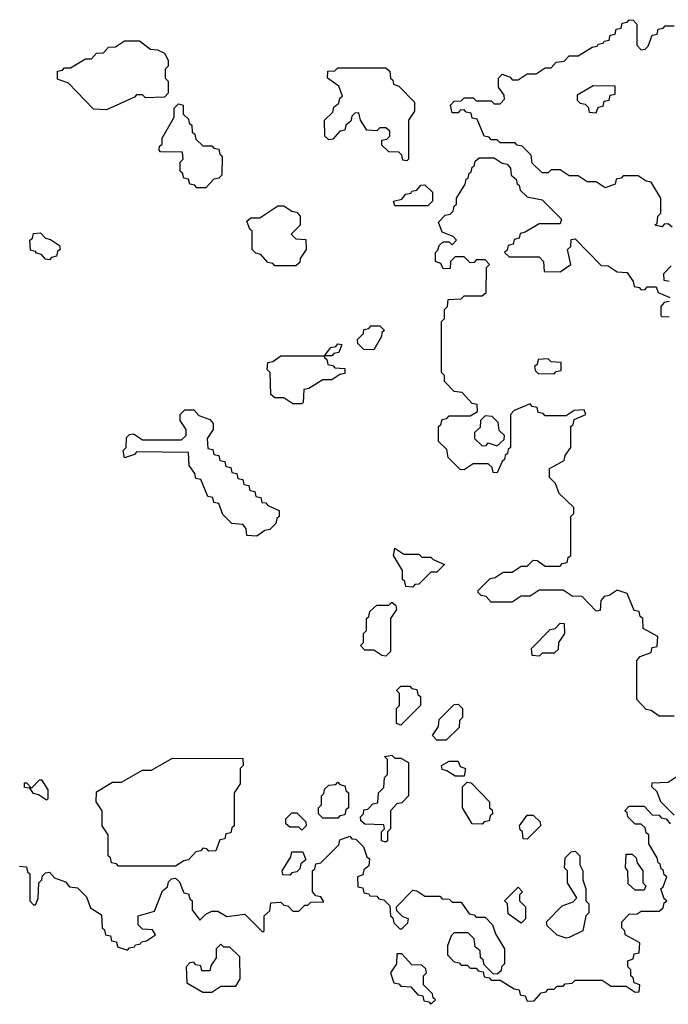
# Model space of a CAD drawing. Extents: x 2895860 to 3052244, y 542080 to 918683.
# Tile 40 of 133: x 2931186 to 2933345, y 716600 to 719880. Entities that reach past the tile are written whole.
import ezdxf

# ---------------------------------------------------------------- set-up
doc = ezdxf.new("R2010")
doc.units = 0

msp = doc.modelspace()

# ---------------------------------------------------------------- linework, layer by layer
at = {"layer": '0CON05XD'}
for points in [[(2933358.3, 719188.3), (2933345, 719200), (2933331.7, 719198.3), (2933325, 719190), (2933300, 719195), (2933308.3, 719201.7), (2933310, 719225), (2933320, 719235), (2933320, 719285), (2933288.3, 719338.3), (2933271.7, 719341.7), (2933245, 719360), (2933195, 719360), (2933188.3, 719351.7), (2933171.7, 719348.3), (2933168.3, 719331.7), (2933135, 719320), (2933105, 719340), (2933075, 719340), (2933045, 719360), (2933015, 719360), (2932985, 719380), (2932955, 719380), (2932945, 719370), (2932925, 719370), (2932891.7, 719401.7), (2932888.3, 719428.3), (2932858.3, 719458.3), (2932841.7, 719461.7), (2932835, 719470), (2932785, 719470), (2932775, 719480), (2932755, 719480), (2932748.3, 719488.3), (2932731.7, 719491.7), (2932708.3, 719548.3), (2932691.7, 719551.7), (2932688.3, 719568.3), (2932671.7, 719571.7), (2932665, 719580), (2932651.7, 719578.3), (2932645, 719570), (2932625, 719570), (2932620, 719595), (2932631.7, 719608.3), (2932655, 719610), (2932665, 719620), (2932695, 719620), (2932705, 719610), (2932755, 719610), (2932765, 719600), (2932785, 719600), (2932800, 719615), (2932798.3, 719628.3), (2932780, 719655), (2932780, 719685), (2932791.7, 719698.3), (2932818.3, 719688.3), (2932825, 719680), (2932845, 719680), (2932875, 719700), (2932905, 719700), (2932935, 719720), (2932955, 719720), (2932971.7, 719738.3), (2932998.3, 719741.7), (2933015, 719760), (2933045, 719760), (2933091.7, 719788.3), (2933108.3, 719791.7), (2933111.7, 719798.3), (2933128.3, 719801.7), (2933131.7, 719808.3), (2933148.3, 719811.7), (2933151.7, 719828.3), (2933168.3, 719831.7), (2933171.7, 719848.3), (2933188.3, 719851.7), (2933191.7, 719868.3), (2933208.3, 719871.7), (2933215, 719880), (2933228.3, 719878.3), (2933240, 719865), (2933240, 719795), (2933255, 719780), (2933268.3, 719781.7), (2933278.3, 719791.7), (2933291.7, 719828.3), (2933308.3, 719831.7), (2933311.7, 719848.3), (2933328.3, 719851.7), (2933335, 719860), (2933365, 719860)], [(2931475, 719580), (2931431.7, 719581.7), (2931348.3, 719668.3), (2931311.7, 719681.7), (2931311.7, 719708.3), (2931328.3, 719711.7), (2931335, 719720), (2931355, 719720), (2931405, 719750), (2931425, 719750), (2931441.7, 719768.3), (2931465, 719770), (2931481.7, 719788.3), (2931505, 719790), (2931535, 719810), (2931585, 719810), (2931621.7, 719781.7), (2931645, 719780), (2931668.3, 719768.3), (2931680, 719745), (2931680, 719725), (2931670, 719715), (2931670, 719685), (2931680, 719675), (2931680, 719635), (2931668.3, 719621.7), (2931605, 719620), (2931595, 719630), (2931575, 719630), (2931568.3, 719621.7), (2931475, 719580)], [(2932475, 719410), (2932461.7, 719411.7), (2932458.3, 719428.3), (2932448.3, 719438.3), (2932415, 719440), (2932391.7, 719461.7), (2932391.7, 719478.3), (2932408.3, 719481.7), (2932418.3, 719491.7), (2932418.3, 719508.3), (2932405, 719520), (2932385, 719520), (2932375, 719510), (2932341.7, 719511.7), (2932320, 719545), (2932315, 719570), (2932301.7, 719568.3), (2932291.7, 719558.3), (2932288.3, 719541.7), (2932271.7, 719528.3), (2932268.3, 719511.7), (2932251.7, 719508.3), (2932228.3, 719481.7), (2932215, 719480), (2932201.7, 719491.7), (2932200, 719545), (2932228.3, 719571.7), (2932231.7, 719588.3), (2932248.3, 719601.7), (2932251.7, 719618.3), (2932260, 719625), (2932248.3, 719658.3), (2932210, 719685), (2932211.7, 719708.3), (2932235, 719710), (2932245, 719720), (2932405, 719720), (2932418.3, 719708.3), (2932420, 719685), (2932428.3, 719678.3), (2932430, 719665), (2932448.3, 719658.3), (2932500, 719605), (2932500, 719575), (2932480, 719545), (2932480, 719415), (2932475, 719410)], [(2933105, 719570), (2933111.7, 719588.3), (2933128.3, 719591.7), (2933131.7, 719608.3), (2933148.3, 719611.7), (2933151.7, 719628.3), (2933168.3, 719631.7), (2933168.3, 719658.3), (2933095, 719660), (2933041.7, 719628.3), (2933041.7, 719611.7), (2933051.7, 719601.7), (2933068.3, 719598.3), (2933078.3, 719588.3), (2933081.7, 719571.7), (2933105, 719570)], [(2931805, 719320), (2931775, 719320), (2931768.3, 719328.3), (2931751.7, 719331.7), (2931748.3, 719348.3), (2931731.7, 719351.7), (2931728.3, 719368.3), (2931720, 719375), (2931720, 719405), (2931730, 719415), (2931728.3, 719438.3), (2931655, 719440), (2931650, 719445), (2931651.7, 719458.3), (2931660, 719465), (2931660, 719485), (2931700, 719555), (2931700, 719585), (2931715, 719600), (2931730, 719595), (2931730, 719565), (2931748.3, 719548.3), (2931750, 719535), (2931758.3, 719528.3), (2931760, 719505), (2931768.3, 719498.3), (2931771.7, 719481.7), (2931795, 719460), (2931825, 719460), (2931831.7, 719451.7), (2931848.3, 719448.3), (2931851.7, 719431.7), (2931860, 719425), (2931858.3, 719361.7), (2931848.3, 719351.7), (2931831.7, 719348.3), (2931805, 719320)], [(2933365, 717560), (2933315, 717560), (2933288.3, 717578.3), (2933271.7, 717581.7), (2933240, 717615), (2933240, 717745), (2933251.7, 717758.3), (2933288.3, 717771.7), (2933291.7, 717788.3), (2933308.3, 717791.7), (2933310, 717825), (2933261.7, 717851.7), (2933260, 717885), (2933251.7, 717891.7), (2933248.3, 717908.3), (2933231.7, 717911.7), (2933208.3, 717968.3), (2933175, 717980), (2933148.3, 717961.7), (2933131.7, 717958.3), (2933120, 717945), (2933118.3, 717911.7), (2933105, 717910), (2933058.3, 717958.3), (2933025, 717960), (2932995, 717980), (2932915, 717980), (2932885, 717960), (2932855, 717960), (2932825, 717940), (2932755, 717940), (2932738.3, 717958.3), (2932721.7, 717961.7), (2932711.7, 717971.7), (2932711.7, 717978.3), (2932751.7, 718018.3), (2932768.3, 718021.7), (2932795, 718040), (2932825, 718040), (2932855, 718060), (2932875, 718060), (2932895, 718080), (2932908.3, 718078.3), (2932935, 718060), (2932985, 718060), (2932991.7, 718068.3), (2933008.3, 718071.7), (2933011.7, 718088.3), (2933020, 718095), (2933020, 718225), (2933030, 718235), (2933030, 718255), (2932981.7, 718301.7), (2932970, 718335), (2932950, 718355), (2932950, 718385), (2932998.3, 718411.7), (2933001.7, 718428.3), (2933020, 718455), (2933020, 718525), (2933028.3, 718531.7), (2933031.7, 718548.3), (2933070, 718565), (2933065, 718580), (2933031.7, 718578.3), (2933005, 718560), (2932935, 718560), (2932928.3, 718568.3), (2932911.7, 718571.7), (2932908.3, 718588.3), (2932891.7, 718591.7), (2932885, 718600), (2932831.7, 718578.3), (2932820, 718565), (2932820, 718455), (2932811.7, 718448.3), (2932810, 718435), (2932801.7, 718428.3), (2932800, 718415), (2932791.7, 718408.3), (2932775, 718370), (2932761.7, 718371.7), (2932758.3, 718388.3), (2932745, 718400), (2932695, 718400), (2932665, 718380), (2932651.7, 718381.7), (2932611.7, 718421.7), (2932608.3, 718448.3), (2932580, 718475), (2932580, 718525), (2932588.3, 718531.7), (2932591.7, 718548.3), (2932608.3, 718551.7), (2932615, 718560), (2932685, 718560), (2932710, 718575), (2932708.3, 718598.3), (2932691.7, 718601.7), (2932658.3, 718638.3), (2932631.7, 718641.7), (2932600, 718675), (2932600, 718695), (2932590, 718705), (2932590, 718875), (2932600, 718885), (2932600, 718915), (2932610, 718925), (2932611.7, 718948.3), (2932655, 718950), (2932665, 718960), (2932725, 718960), (2932738.3, 718971.7), (2932740, 719055), (2932750, 719065), (2932735, 719080), (2932705, 719080), (2932698.3, 719071.7), (2932685, 719070), (2932665, 719090), (2932635, 719090), (2932620, 719075), (2932618.3, 719051.7), (2932595, 719050), (2932588.3, 719068.3), (2932570, 719075), (2932570, 719105), (2932578.3, 719111.7), (2932581.7, 719128.3), (2932595, 719140), (2932615, 719140), (2932625, 719130), (2932640, 719145), (2932628.3, 719158.3), (2932591.7, 719171.7), (2932580, 719205), (2932601.7, 719228.3), (2932618.3, 719231.7), (2932628.3, 719241.7), (2932631.7, 719258.3), (2932640, 719265), (2932640, 719285), (2932668.3, 719331.7), (2932671.7, 719348.3), (2932678.3, 719351.7), (2932681.7, 719368.3), (2932688.3, 719371.7), (2932691.7, 719388.3), (2932698.3, 719391.7), (2932701.7, 719408.3), (2932715, 719420), (2932765, 719420), (2932791.7, 719401.7), (2932808.3, 719398.3), (2932820, 719385), (2932821.7, 719361.7), (2932838.3, 719348.3), (2932841.7, 719331.7), (2932848.3, 719328.3), (2932851.7, 719311.7), (2932875, 719290), (2932925, 719280), (2932990, 719215), (2932985, 719200), (2932915, 719200), (2932868.3, 719171.7), (2932851.7, 719168.3), (2932848.3, 719151.7), (2932831.7, 719148.3), (2932828.3, 719131.7), (2932811.7, 719128.3), (2932808.3, 719111.7), (2932800, 719105), (2932815, 719090), (2932915, 719090), (2932930, 719075), (2932931.7, 719041.7), (2932985, 719040), (2933020, 719065), (2933010, 719115), (2933020, 719125), (2933021.7, 719148.3), (2933035, 719150), (2933121.7, 719061.7), (2933145, 719060), (2933175, 719040), (2933208.3, 719038.3), (2933228.3, 719008.3), (2933231.7, 718991.7), (2933248.3, 718988.3), (2933255, 718980), (2933268.3, 718981.7), (2933275, 718990), (2933305, 718990), (2933311.7, 718971.7), (2933350, 718955)], [(2932545, 719260), (2932435, 719260), (2932430, 719275), (2932458.3, 719281.7), (2932471.7, 719298.3), (2932488.3, 719301.7), (2932491.7, 719308.3), (2932508.3, 719311.7), (2932521.7, 719328.3), (2932535, 719330), (2932560, 719305), (2932560, 719275), (2932545, 719260)], [(2932105, 719060), (2932035, 719060), (2932028.3, 719068.3), (2932011.7, 719071.7), (2931988.3, 719098.3), (2931971.7, 719101.7), (2931960, 719115), (2931960, 719175), (2931951.7, 719181.7), (2931941.7, 719208.3), (2931955, 719220), (2931985, 719220), (2932045, 719260), (2932065, 719260), (2932091.7, 719241.7), (2932108.3, 719238.3), (2932120, 719225), (2932120, 719195), (2932090, 719165), (2932105, 719150), (2932138.3, 719148.3), (2932140, 719115), (2932120, 719085), (2932118.3, 719071.7), (2932105, 719060)], [(2931285, 719080), (2931271.7, 719081.7), (2931258.3, 719098.3), (2931241.7, 719101.7), (2931238.3, 719108.3), (2931221.7, 719111.7), (2931220, 719145), (2931228.3, 719151.7), (2931231.7, 719168.3), (2931255, 719170), (2931271.7, 719151.7), (2931288.3, 719148.3), (2931318.3, 719128.3), (2931320, 719115), (2931311.7, 719108.3), (2931308.3, 719091.7), (2931291.7, 719088.3), (2931285, 719080)], [(2933348.3, 719008.3), (2933331.7, 719011.7), (2933330, 719035), (2933355, 719060)], [(2933348.3, 718941.7), (2933331.7, 718938.3), (2933320, 718925), (2933320, 718895), (2933325, 718890), (2933348.3, 718891.7)], [(2932365, 718780), (2932331.7, 718781.7), (2932311.7, 718801.7), (2932310, 718815), (2932330, 718835), (2932331.7, 718848.3), (2932348.3, 718851.7), (2932355, 718860), (2932385, 718860), (2932400, 718845), (2932391.7, 718838.3), (2932390, 718825), (2932365, 718780)], [(2932125, 718600), (2932095, 718600), (2932065, 718620), (2932035, 718620), (2932021.7, 718631.7), (2932020, 718705), (2932010, 718715), (2932011.7, 718738.3), (2932028.3, 718741.7), (2932055, 718760), (2932200, 718760), (2932221.7, 718788.3), (2932238.3, 718791.7), (2932245, 718800), (2932258.3, 718798.3), (2932248.3, 718771.7), (2932231.7, 718768.3), (2932225, 718760), (2932200, 718760), (2932200, 718755), (2932208.3, 718748.3), (2932211.7, 718731.7), (2932228.3, 718728.3), (2932235, 718720), (2932268.3, 718718.3), (2932268.3, 718701.7), (2932251.7, 718698.3), (2932225, 718680), (2932195, 718680), (2932148.3, 718651.7), (2932131.7, 718648.3), (2932130, 718605), (2932125, 718600)], [(2932965, 718700), (2932971.7, 718708.3), (2932988.3, 718711.7), (2932988.3, 718738.3), (2932955, 718740), (2932945, 718750), (2932911.7, 718748.3), (2932908.3, 718731.7), (2932900, 718725), (2932901.7, 718711.7), (2932911.7, 718701.7), (2932965, 718700)], [(2931975, 718160), (2931941.7, 718161.7), (2931940, 718185), (2931928.3, 718198.3), (2931891.7, 718201.7), (2931861.7, 718231.7), (2931848.3, 718268.3), (2931831.7, 718271.7), (2931828.3, 718288.3), (2931811.7, 718291.7), (2931788.3, 718348.3), (2931771.7, 718351.7), (2931768.3, 718368.3), (2931750, 718395), (2931748.3, 718438.3), (2931575, 718440), (2931568.3, 718431.7), (2931535, 718420), (2931530, 718445), (2931540, 718455), (2931541.7, 718488.3), (2931551.7, 718498.3), (2931565, 718500), (2931595, 718480), (2931725, 718480), (2931740, 718495), (2931740, 718515), (2931720, 718545), (2931720, 718565), (2931735, 718580), (2931765, 718580), (2931781.7, 718561.7), (2931818.3, 718548.3), (2931830, 718535), (2931830, 718515), (2931810, 718485), (2931811.7, 718451.7), (2931828.3, 718448.3), (2931831.7, 718431.7), (2931848.3, 718428.3), (2931851.7, 718411.7), (2931868.3, 718408.3), (2931871.7, 718391.7), (2931888.3, 718388.3), (2931891.7, 718371.7), (2931908.3, 718368.3), (2931911.7, 718351.7), (2931928.3, 718348.3), (2931931.7, 718331.7), (2931948.3, 718328.3), (2931951.7, 718311.7), (2931968.3, 718308.3), (2931971.7, 718291.7), (2931988.3, 718288.3), (2931991.7, 718271.7), (2932005, 718270), (2932011.7, 718261.7), (2932050, 718245), (2932050, 718225), (2932041.7, 718218.3), (2932038.3, 718201.7), (2932018.3, 718181.7), (2932001.7, 718178.3), (2931975, 718160)], [(2932775, 718460), (2932798.3, 718481.7), (2932800, 718495), (2932781.7, 718511.7), (2932778.3, 718538.3), (2932758.3, 718558.3), (2932735, 718560), (2932720, 718545), (2932718.3, 718521.7), (2932700, 718505), (2932700, 718485), (2932725, 718460), (2932738.3, 718461.7), (2932745, 718470), (2932775, 718460)], [(2932495, 717990), (2932471.7, 717991.7), (2932468.3, 718008.3), (2932460, 718015), (2932460, 718045), (2932430, 718095), (2932435, 718120), (2932465, 718100), (2932515, 718100), (2932525, 718090), (2932555, 718090), (2932561.7, 718081.7), (2932600, 718065), (2932575, 718040), (2932555, 718040), (2932515, 718000), (2932501.7, 717998.3), (2932495, 717990)], [(2932405, 717760), (2932391.7, 717761.7), (2932365, 717780), (2932335, 717780), (2932320, 717795), (2932330, 717805), (2932330, 717835), (2932340, 717845), (2932340, 717885), (2932348.3, 717891.7), (2932351.7, 717908.3), (2932375, 717930), (2932415, 717930), (2932425, 717940), (2932438.3, 717928.3), (2932440, 717915), (2932420, 717885), (2932420, 717775), (2932405, 717760)], [(2932915, 717760), (2932891.7, 717761.7), (2932890, 717785), (2932951.7, 717848.3), (2932968.3, 717851.7), (2932985, 717870), (2932998.3, 717868.3), (2933000, 717835), (2932980, 717805), (2932978.3, 717781.7), (2932965, 717770), (2932925, 717770), (2932915, 717760)], [(2932455, 717530), (2932440, 717535), (2932440, 717585), (2932450, 717595), (2932450, 717635), (2932440, 717645), (2932455, 717660), (2932485, 717660), (2932491.7, 717651.7), (2932508.3, 717648.3), (2932511.7, 717631.7), (2932520, 717625), (2932520, 717595), (2932455, 717530)], [(2932605, 717480), (2932575, 717480), (2932560, 717495), (2932580, 717525), (2932581.7, 717548.3), (2932631.7, 717598.3), (2932645, 717600), (2932660, 717585), (2932660, 717555), (2932650, 717545), (2932648.3, 717521.7), (2932605, 717480)], [(2931705, 717060), (2931515, 717060), (2931508.3, 717068.3), (2931491.7, 717071.7), (2931488.3, 717088.3), (2931480, 717095), (2931480, 717165), (2931460, 717195), (2931460, 717245), (2931440, 717275), (2931441.7, 717308.3), (2931495, 717340), (2931525, 717340), (2931595, 717380), (2931625, 717380), (2931695, 717420), (2931928.3, 717418.3), (2931930, 717395), (2931920, 717385), (2931920, 717335), (2931900, 717305), (2931900, 717195), (2931891.7, 717188.3), (2931888.3, 717171.7), (2931871.7, 717168.3), (2931868.3, 717151.7), (2931851.7, 717148.3), (2931838.3, 717111.7), (2931815, 717110), (2931808.3, 717118.3), (2931795, 717120), (2931788.3, 717111.7), (2931771.7, 717108.3), (2931748.3, 717081.7), (2931731.7, 717078.3), (2931705, 717060)], [(2932405, 717140), (2932390, 717145), (2932390, 717175), (2932400, 717185), (2932398.3, 717198.3), (2932335, 717200), (2932321.7, 717211.7), (2932320, 717225), (2932330, 717235), (2932331.7, 717248.3), (2932345, 717250), (2932361.7, 717268.3), (2932378.3, 717271.7), (2932380, 717305), (2932398.3, 717321.7), (2932400, 717355), (2932410, 717365), (2932410, 717415), (2932400, 717425), (2932425, 717430), (2932435, 717420), (2932455, 717420), (2932480, 717405), (2932480, 717295), (2932458.3, 717271.7), (2932441.7, 717268.3), (2932420, 717245), (2932420, 717185), (2932410, 717175), (2932410, 717145), (2932405, 717140)], [(2932665, 717360), (2932635, 717360), (2932608.3, 717378.3), (2932591.7, 717381.7), (2932590, 717395), (2932615, 717410), (2932645, 717410), (2932651.7, 717391.7), (2932670, 717385), (2932665, 717360)], [(2931275, 717280), (2931248.3, 717298.3), (2931231.7, 717301.7), (2931220, 717320), (2931201.7, 717321.7), (2931201.7, 717338.3), (2931208.3, 717338.3), (2931225, 717320), (2931251.7, 717348.3), (2931258.3, 717348.3), (2931280, 717315), (2931280, 717285), (2931275, 717280)], [(2932245, 717220), (2932195, 717220), (2932180, 717235), (2932180, 717255), (2932190, 717265), (2932190, 717295), (2932198.3, 717301.7), (2932201.7, 717318.3), (2932215, 717330), (2932238.3, 717331.7), (2932245, 717340), (2932251.7, 717331.7), (2932268.3, 717328.3), (2932271.7, 717311.7), (2932280, 717305), (2932280, 717255), (2932271.7, 717248.3), (2932268.3, 717231.7), (2932251.7, 717228.3), (2932245, 717220)], [(2932725, 717200), (2932691.7, 717201.7), (2932660, 717255), (2932660, 717325), (2932675, 717340), (2932688.3, 717338.3), (2932750, 717275), (2932750, 717255), (2932758.3, 717248.3), (2932760, 717235), (2932751.7, 717228.3), (2932748.3, 717211.7), (2932731.7, 717208.3), (2932725, 717200)], [(2933365, 717230), (2933320, 717275), (2933308.3, 717308.3), (2933290, 717325), (2933291.7, 717338.3), (2933345, 717340), (2933375, 717360)], [(2932125, 717180), (2932115, 717190), (2932085, 717190), (2932071.7, 717201.7), (2932071.7, 717218.3), (2932091.7, 717238.3), (2932108.3, 717238.3), (2932138.3, 717208.3), (2932140, 717195), (2932125, 717180)], [(2932748.3, 716688.3), (2932755, 716680), (2932785, 716680), (2932831.7, 716651.7), (2932848.3, 716648.3), (2932851.7, 716631.7), (2932868.3, 716628.3), (2932875, 716610), (2932898.3, 716611.7), (2932921.7, 716638.3), (2932938.3, 716641.7), (2932945, 716650), (2932965, 716650), (2932975, 716660), (2932995, 716660), (2933001.7, 716668.3), (2933025, 716670), (2933035, 716680), (2933125, 716680), (2933155, 716660), (2933205, 716660), (2933235, 716640), (2933248.3, 716641.7), (2933250, 716665), (2933231.7, 716671.7), (2933228.3, 716688.3), (2933220, 716695), (2933220, 716715), (2933210, 716725), (2933210, 716745), (2933228.3, 716751.7), (2933231.7, 716768.3), (2933248.3, 716771.7), (2933250, 716805), (2933201.7, 716831.7), (2933200, 716845), (2933190, 716855), (2933190, 716875), (2933215, 716900), (2933241.7, 716901.7), (2933255, 716910), (2933315, 716910), (2933328.3, 716921.7), (2933331.7, 716938.3), (2933340, 716945), (2933331.7, 716951.7), (2933320, 716985), (2933328.3, 716991.7), (2933340, 717025), (2933331.7, 717031.7), (2933328.3, 717048.3), (2933321.7, 717051.7), (2933318.3, 717068.3), (2933311.7, 717071.7), (2933308.3, 717088.3), (2933280, 717135), (2933280, 717165), (2933271.7, 717171.7), (2933268.3, 717188.3), (2933255, 717200), (2933235, 717200), (2933210, 717225), (2933208.3, 717238.3), (2933200, 717245), (2933215, 717260), (2933265, 717260), (2933291.7, 717231.7), (2933315, 717230), (2933321.7, 717221.7), (2933338.3, 717218.3), (2933351.7, 717201.7)], [(2932875, 717150), (2932861.7, 717151.7), (2932860, 717175), (2932851.7, 717181.7), (2932850, 717195), (2932875, 717230), (2932895, 717230), (2932918.3, 717208.3), (2932920, 717195), (2932875, 717150)], [(2931185, 717060), (2931208.3, 717058.3), (2931211.7, 717041.7), (2931220, 717035), (2931220, 716945), (2931231.7, 716931.7), (2931238.3, 716931.7), (2931247, 716953), (2931250, 717005), (2931260, 717015), (2931261.7, 717028.3), (2931271.7, 717038.3), (2931285, 717040), (2931301.7, 717021.7), (2931338.3, 717008.3), (2931351.7, 716991.7), (2931378.3, 716988.3), (2931408.3, 716958.3), (2931421.7, 716921.7), (2931458.3, 716898.3), (2931460, 716855), (2931468.3, 716848.3), (2931471.7, 716831.7), (2931488.3, 716828.3), (2931491.7, 716811.7), (2931508.3, 716808.3), (2931511.7, 716791.7), (2931545, 716780), (2931551.7, 716788.3), (2931568.3, 716791.7), (2931571.7, 716798.3), (2931588.3, 716801.7), (2931591.7, 716808.3), (2931608.3, 716811.7), (2931638.3, 716831.7), (2931628.3, 716848.3), (2931595, 716850), (2931580, 716865), (2931580, 716895), (2931635, 716910), (2931661.7, 716978.3), (2931678.3, 716991.7), (2931681.7, 717008.3), (2931691.7, 717018.3), (2931705, 717020), (2931718.3, 717008.3), (2931731.7, 716971.7), (2931748.3, 716968.3), (2931751.7, 716951.7), (2931760, 716945), (2931760, 716915), (2931785, 716880), (2931805, 716900), (2931825, 716910), (2931845, 716910), (2931875, 716892.5), (2931935, 716900), (2931995, 716840), (2932000, 716845), (2932000, 716895), (2932018.3, 716911.7), (2932021.7, 716938.3), (2932055, 716940), (2932065, 716930), (2932078.3, 716928.3), (2932095, 716910), (2932115, 716910), (2932135, 716930), (2932145, 716930), (2932155, 716940), (2932198.3, 716941.7), (2932188.3, 716958.3), (2932171.7, 716961.7), (2932160, 716975), (2932160, 717045), (2932168.3, 717051.7), (2932171.7, 717068.3), (2932188.3, 717071.7), (2932248.3, 717131.7), (2932251.7, 717148.3), (2932285, 717160), (2932291.7, 717151.7), (2932305, 717150), (2932330, 717125), (2932341.7, 717091.7), (2932350, 717085), (2932348.3, 717061.7), (2932331.7, 717048.3), (2932328.3, 717031.7), (2932310, 717025), (2932311.7, 716991.7), (2932328.3, 716988.3), (2932331.7, 716971.7), (2932348.3, 716968.3), (2932351.7, 716961.7), (2932375, 716960), (2932381.7, 716951.7), (2932398.3, 716948.3), (2932418.3, 716928.3), (2932420, 716895), (2932428.3, 716888.3), (2932431.7, 716871.7), (2932451.7, 716851.7), (2932458.3, 716851.7), (2932478.3, 716871.7), (2932480, 716885), (2932461.7, 716891.7), (2932441.7, 716911.7), (2932440, 716925), (2932495, 716980), (2932508.3, 716978.3), (2932535, 716960), (2932585, 716960), (2932591.7, 716951.7), (2932615, 716950), (2932625, 716940), (2932655, 716940), (2932681.7, 716901.7), (2932698.3, 716898.3), (2932705, 716890), (2932735, 716890), (2932760, 716865), (2932770, 716835), (2932800, 716785), (2932800, 716735), (2932790, 716725), (2932788.3, 716711.7), (2932775, 716700), (2932761.7, 716701.7), (2932731.7, 716731.7), (2932728.3, 716748.3), (2932720, 716755), (2932718.3, 716778.3), (2932701.7, 716791.7), (2932698.3, 716818.3), (2932678.3, 716838.3), (2932631.7, 716838.3), (2932621.7, 716828.3), (2932610, 716795), (2932610, 716765), (2932631.7, 716741.7), (2932648.3, 716738.3), (2932655, 716730), (2932675, 716730), (2932685, 716720), (2932705, 716720), (2932711.7, 716711.7), (2932728.3, 716708.3), (2932731.7, 716691.7), (2932748.3, 716688.3)], [(2932085, 717030), (2932061.7, 717031.7), (2932060, 717045), (2932088.3, 717091.7), (2932091.7, 717108.3), (2932128.3, 717108.3), (2932138.3, 717081.7), (2932121.7, 717068.3), (2932118.3, 717051.7), (2932108.3, 717041.7), (2932091.7, 717038.3), (2932085, 717030)], [(2933005, 716820), (2932975, 716830), (2932941.7, 716861.7), (2932940, 716875), (2932991.7, 716928.3), (2933028.3, 716941.7), (2933040, 716955), (2933010, 717005), (2933010, 717045), (2933000, 717055), (2933001.7, 717088.3), (2933021.7, 717108.3), (2933035, 717110), (2933050, 717095), (2933050, 717065), (2933060, 717045), (2933060, 717015), (2933070, 716985), (2933070, 716945), (2933080, 716935), (2933080, 716905), (2933070, 716895), (2933060, 716845), (2933015, 716822.5), (2933005, 716820)], [(2933265, 716980), (2933235, 716980), (2933211.7, 717001.7), (2933210, 717045), (2933202.5, 717055), (2933205, 717100), (2933225, 717100), (2933238.3, 717088.3), (2933241.7, 717071.7), (2933260, 717045), (2933260, 717005), (2933270, 716995), (2933265, 716980)], [(2932855, 716870), (2932811.7, 716901.7), (2932810, 716935), (2932800, 716945), (2932845, 716990), (2932860, 716975), (2932850, 716965), (2932850, 716945), (2932870, 716925), (2932870, 716885), (2932855, 716870)], [(2931825, 716640), (2931855, 716660), (2931905, 716660), (2931920, 716685), (2931918.3, 716758.3), (2931885, 716790), (2931865, 716790), (2931855, 716800), (2931840, 716785), (2931840, 716755), (2931821.7, 716728.3), (2931818.3, 716711.7), (2931791.7, 716711.7), (2931788.3, 716728.3), (2931771.7, 716731.7), (2931765, 716740), (2931751.7, 716738.3), (2931740, 716725), (2931741.7, 716671.7), (2931795, 716640), (2931825, 716640)], [(2932555, 716600), (2932570, 716615), (2932561.7, 716621.7), (2932560, 716635), (2932530, 716665), (2932530, 716695), (2932540, 716705), (2932538.3, 716718.3), (2932525, 716730), (2932491.7, 716731.7), (2932458.3, 716768.3), (2932441.7, 716768.3), (2932440, 716735), (2932420, 716705), (2932431.7, 716671.7), (2932448.3, 716668.3), (2932455, 716660), (2932488.3, 716658.3), (2932511.7, 716631.7), (2932528.3, 716628.3), (2932531.7, 716611.7), (2932548.3, 716608.3), (2932555, 716600)]]:
    msp.add_lwpolyline(points, dxfattribs=at)

doc.saveas('drawing.dxf')
